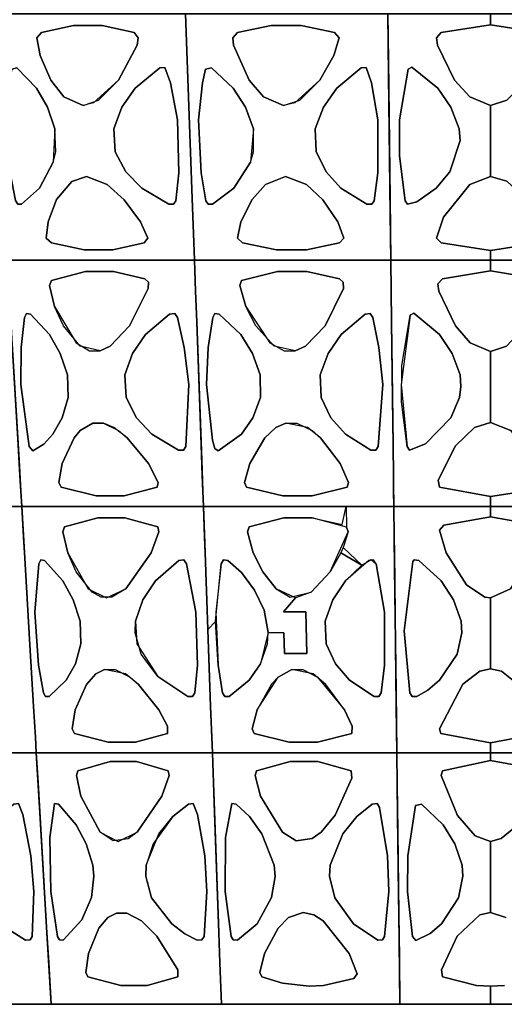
# Model space of a CAD drawing. Header units: centimetres. Extents: x -23.7 to 23.7, y -29.6 to 29.6.
# Tile 4 of 32: x -8 to 0.2, y -29.6 to -12.8. Entities that reach past the tile are written whole.
import ezdxf

# ---------------------------------------------------------------- set-up
doc = ezdxf.new("R2010")
doc.units = ezdxf.units.CM
doc.layers.get('0').update_dxf_attribs({"true_color": 0x5890e1})

msp = doc.modelspace()

# ---------------------------------------------------------------- linework, layer by layer
at = {"color": 121, "true_color": 0xa6e5e5}
for points in [[(-5.079, -15.879, 0), (-5.164, -13.524, 0), (-5.192, -12.739, 0), (-5.806, -12.739, 0), (-6.831, -12.739, 0), (-7.65, -12.739, 0), (-8.47, -12.739, 0), (-8.424, -13.524, 0), (-8.285, -15.879, 0), (-8.224, -16.926, 0), (-7.428, -16.926, 0), (-6.632, -16.926, 0), (-5.638, -16.926, 0), (-5.041, -16.926, 0)], [(-5.638, -16.926, 0), (-6.632, -16.926, 0), (-7.428, -16.926, 0), (-8.224, -16.926, 0), (-8.27, -16.141, 0), (-8.424, -13.524, 0), (-8.47, -12.739, 0), (-7.65, -12.739, 0), (-6.831, -12.739, 0), (-5.806, -12.739, 0), (-5.192, -12.739, 0), (-5.164, -13.524, 0), (-5.079, -15.879, 0), (-5.041, -16.926, 0)], [(-2.331, -16.926, 0), (-3.373, -16.926, 0), (-4.207, -16.926, 0), (-5.041, -16.926, 0), (-5.069, -16.141, 0), (-5.164, -13.524, 0), (-5.192, -12.739, 0), (-4.333, -12.739, 0), (-3.474, -12.739, 0), (-2.4, -12.739, 0), (-1.756, -12.739, 0), (-1.747, -13.524, 0), (-1.718, -15.879, 0), (-1.705, -16.926, 0)], [(-5.164, -13.524, 0), (-5.079, -15.879, 0), (-5.041, -16.926, 0), (-4.207, -16.926, 0), (-3.373, -16.926, 0), (-2.331, -16.926, 0), (-1.705, -16.926, 0), (-1.718, -15.879, 0), (-1.747, -13.524, 0), (-1.756, -12.739, 0), (-2.4, -12.739, 0), (-3.474, -12.739, 0), (-4.333, -12.739, 0), (-5.192, -12.739, 0)], [(-1.744, -13.786, 0), (-1.715, -16.141, 0), (-1.705, -16.926, 0), (-1.367, -16.926, 0), (-1.028, -16.926, 0), (-0.012, -16.926, 0), (-0.012, -16.762, 0), (-0.849, -16.633, 0), (-0.93, -16.552, 0), (-0.811, -16.194, 0), (-0.364, -15.636, 0), (-0.012, -15.503, 0), (-0.012, -14.294, 0), (-0.365, -14.149, 0), (-0.621, -13.865, 0), (-0.915, -13.267, 0), (-0.93, -13.143, 0), (-0.849, -13.056, 0), (-0.012, -12.921, 0), (-0.012, -12.739, 0), (-1.059, -12.739, 0), (-1.407, -12.739, 0), (-1.756, -12.739, 0)], [(-1.715, -16.141, 0), (-1.744, -13.786, 0), (-1.756, -12.739, 0), (-1.407, -12.739, 0), (-1.059, -12.739, 0), (-0.012, -12.739, 0), (-0.012, -12.921, 0), (-0.849, -13.056, 0), (-0.93, -13.143, 0), (-0.915, -13.267, 0), (-0.621, -13.865, 0), (-0.365, -14.149, 0), (-0.012, -14.294, 0), (-0.012, -15.503, 0), (-0.364, -15.636, 0), (-0.811, -16.194, 0), (-0.93, -16.552, 0), (-0.849, -16.633, 0), (-0.012, -16.762, 0), (-0.012, -16.926, 0), (-1.028, -16.926, 0), (-1.367, -16.926, 0), (-1.705, -16.926, 0)], [(1.72, -13.786, 0), (1.694, -15.879, 0), (1.681, -16.926, 0), (1.343, -16.926, 0), (1.004, -16.926, 0), (-0.012, -16.926, 0), (-0.012, -16.762, 0), (0.826, -16.633, 0), (0.906, -16.552, 0), (0.787, -16.195, 0), (0.597, -15.895, 0), (0.263, -15.584, 0), (-0.012, -15.503, 0), (-0.012, -14.294, 0), (0.263, -14.206, 0), (0.597, -13.864, 0), (0.891, -13.267, 0), (0.906, -13.143, 0), (0.826, -13.056, 0), (-0.012, -12.921, 0), (-0.012, -12.739, 0), (1.035, -12.739, 0), (1.383, -12.739, 0), (1.732, -12.739, 0)], [(1.694, -15.879, 0), (1.72, -13.786, 0), (1.732, -12.739, 0), (1.383, -12.739, 0), (1.035, -12.739, 0), (-0.012, -12.739, 0), (-0.012, -12.921, 0), (0.826, -13.056, 0), (0.906, -13.143, 0), (0.891, -13.267, 0), (0.597, -13.864, 0), (0.263, -14.206, 0), (-0.012, -14.294, 0), (-0.012, -15.503, 0), (0.263, -15.584, 0), (0.597, -15.895, 0), (0.787, -16.195, 0), (0.906, -16.552, 0), (0.826, -16.633, 0), (-0.012, -16.762, 0), (-0.012, -16.926, 0), (1.004, -16.926, 0), (1.343, -16.926, 0), (1.681, -16.926, 0)], [(-7.643, -13.056, 0), (-7.097, -12.936, 0), (-6.61, -12.936, 0), (-6.069, -13.056, 0), (-5.996, -13.143, 0), (-6.018, -13.267, 0), (-6.335, -13.864, 0), (-6.755, -14.252, 0), (-6.935, -14.294, 0), (-7.259, -14.148, 0), (-7.481, -13.863, 0), (-7.664, -13.446, 0), (-7.722, -13.143, 0)], [(-7.097, -12.936, 0), (-7.643, -13.056, 0), (-7.722, -13.143, 0), (-7.664, -13.446, 0), (-7.481, -13.863, 0), (-7.259, -14.148, 0), (-6.935, -14.294, 0), (-6.672, -14.206, 0), (-6.335, -13.864, 0), (-6.018, -13.267, 0), (-5.996, -13.143, 0), (-6.069, -13.056, 0), (-6.61, -12.936, 0)], [(-3.741, -12.936, 0), (-4.312, -13.056, 0), (-4.392, -13.143, 0), (-4.381, -13.268, 0), (-4.114, -13.863, 0), (-3.871, -14.148, 0), (-3.527, -14.294, 0), (-3.254, -14.206, 0), (-2.913, -13.864, 0), (-2.674, -13.446, 0), (-2.584, -13.143, 0), (-2.662, -13.056, 0), (-3.23, -12.936, 0)], [(-3.527, -14.294, 0), (-3.871, -14.148, 0), (-4.114, -13.863, 0), (-4.381, -13.268, 0), (-4.392, -13.143, 0), (-4.312, -13.056, 0), (-3.741, -12.936, 0), (-3.23, -12.936, 0), (-2.662, -13.056, 0), (-2.584, -13.143, 0), (-2.674, -13.446, 0), (-2.913, -13.864, 0), (-3.339, -14.252, 0)], [(-7.54, -14.323, 0), (-7.728, -14.002, 0), (-8.059, -13.657, 0), (-8.148, -13.678, 0), (-8.192, -13.909, 0), (-8.235, -14.54, 0), (-8.172, -15.443, 0), (-8.084, -15.913, 0), (-8.046, -15.972, 0), (-7.982, -15.975, 0), (-7.674, -15.703, 0), (-7.441, -15.261, 0), (-7.4, -15.081, 0), (-7.412, -14.691, 0)], [(-7.728, -14.002, 0), (-7.54, -14.323, 0), (-7.412, -14.691, 0), (-7.441, -15.261, 0), (-7.674, -15.703, 0), (-7.982, -15.975, 0), (-8.046, -15.972, 0), (-8.084, -15.913, 0), (-8.172, -15.443, 0), (-8.235, -14.54, 0), (-8.192, -13.909, 0), (-8.148, -13.678, 0), (-8.059, -13.657, 0)], [(-6.207, -15.423, 0), (-5.939, -15.703, 0), (-5.48, -15.975, 0), (-5.397, -15.972, 0), (-5.356, -15.914, 0), (-5.307, -15.443, 0), (-5.331, -14.54, 0), (-5.449, -13.909, 0), (-5.546, -13.65, 0), (-5.632, -13.657, 0), (-6.049, -14.002, 0), (-6.277, -14.323, 0), (-6.412, -14.691, 0), (-6.387, -15.081, 0)], [(-5.939, -15.703, 0), (-6.207, -15.423, 0), (-6.387, -15.081, 0), (-6.412, -14.691, 0), (-6.277, -14.323, 0), (-6.049, -14.002, 0), (-5.632, -13.657, 0), (-5.546, -13.65, 0), (-5.449, -13.909, 0), (-5.331, -14.54, 0), (-5.307, -15.443, 0), (-5.356, -15.914, 0), (-5.397, -15.972, 0), (-5.48, -15.975, 0)], [(-4.929, -15.443, 0), (-4.971, -14.54, 0), (-4.906, -13.909, 0), (-4.854, -13.678, 0), (-4.753, -13.657, 0), (-4.383, -14.002, 0), (-4.175, -14.323, 0), (-4.039, -14.691, 0), (-4.089, -15.261, 0), (-4.371, -15.703, 0), (-4.735, -15.975, 0), (-4.807, -15.972, 0), (-4.847, -15.914, 0)], [(-4.175, -14.323, 0), (-4.383, -14.002, 0), (-4.753, -13.657, 0), (-4.854, -13.678, 0), (-4.906, -13.909, 0), (-4.971, -14.54, 0), (-4.929, -15.443, 0), (-4.847, -15.914, 0), (-4.807, -15.972, 0), (-4.735, -15.975, 0), (-4.371, -15.703, 0), (-4.089, -15.261, 0), (-4.037, -15.081, 0), (-4.039, -14.691, 0)], [(-2.553, -15.703, 0), (-2.806, -15.423, 0), (-2.975, -15.08, 0), (-2.991, -14.691, 0), (-2.852, -14.323, 0), (-2.624, -14.002, 0), (-2.21, -13.657, 0), (-2.124, -13.65, 0), (-2.032, -13.909, 0), (-1.928, -14.54, 0), (-1.926, -15.443, 0), (-1.988, -15.914, 0), (-2.03, -15.972, 0), (-2.112, -15.975, 0)], [(-2.806, -15.423, 0), (-2.553, -15.703, 0), (-2.112, -15.975, 0), (-2.03, -15.972, 0), (-1.988, -15.914, 0), (-1.926, -15.443, 0), (-1.928, -14.54, 0), (-2.032, -13.909, 0), (-2.124, -13.65, 0), (-2.21, -13.657, 0), (-2.624, -14.002, 0), (-2.852, -14.323, 0), (-2.991, -14.691, 0), (-2.975, -15.08, 0)], [(-1.557, -14.539, 0), (-1.412, -13.678, 0), (-1.348, -13.642, 0), (-0.905, -14.002, 0), (-0.684, -14.323, 0), (-0.544, -14.691, 0), (-0.526, -14.889, 0), (-0.703, -15.423, 0), (-0.935, -15.703, 0), (-1.262, -15.935, 0), (-1.422, -15.972, 0), (-1.464, -15.914, 0), (-1.561, -15.151, 0)], [(-1.412, -13.678, 0), (-1.557, -14.539, 0), (-1.561, -15.151, 0), (-1.464, -15.914, 0), (-1.422, -15.972, 0), (-1.262, -15.935, 0), (-0.935, -15.703, 0), (-0.703, -15.423, 0), (-0.526, -14.889, 0), (-0.544, -14.691, 0), (-0.684, -14.323, 0), (-0.905, -14.002, 0), (-1.348, -13.642, 0)], [(-5.899, -16.633, 0), (-6.43, -16.748, 0), (-6.917, -16.748, 0), (-7.474, -16.633, 0), (-7.56, -16.552, 0), (-7.53, -16.275, 0), (-7.384, -15.895, 0), (-7.123, -15.585, 0), (-6.878, -15.503, 0), (-6.524, -15.637, 0), (-6.237, -15.897, 0), (-5.958, -16.275, 0), (-5.834, -16.552, 0)], [(-6.917, -16.748, 0), (-6.43, -16.748, 0), (-5.899, -16.633, 0), (-5.834, -16.552, 0), (-5.958, -16.275, 0), (-6.237, -15.897, 0), (-6.524, -15.637, 0), (-6.878, -15.503, 0), (-7.123, -15.585, 0), (-7.384, -15.895, 0), (-7.53, -16.275, 0), (-7.56, -16.552, 0), (-7.474, -16.633, 0)], [(-2.576, -16.633, 0), (-3.139, -16.748, 0), (-3.65, -16.748, 0), (-4.226, -16.633, 0), (-4.31, -16.552, 0), (-4.254, -16.275, 0), (-4.064, -15.895, 0), (-3.835, -15.637, 0), (-3.498, -15.503, 0), (-3.138, -15.637, 0), (-2.863, -15.897, 0), (-2.606, -16.275, 0), (-2.502, -16.552, 0)], [(-3.65, -16.748, 0), (-3.139, -16.748, 0), (-2.576, -16.633, 0), (-2.502, -16.552, 0), (-2.606, -16.275, 0), (-2.863, -15.897, 0), (-3.138, -15.637, 0), (-3.498, -15.503, 0), (-3.835, -15.637, 0), (-4.064, -15.895, 0), (-4.254, -16.275, 0), (-4.31, -16.552, 0), (-4.226, -16.633, 0)], [(-10.11, -21.114, 0), (-8.332, -21.114, 0), (-7.977, -21.114, 0), (-7.992, -20.852, 0), (-8.007, -20.59, 0), (-8.038, -20.067, 0), (-8.162, -17.973, 0), (-8.193, -17.45, 0), (-8.224, -16.926, 0), (-8.774, -16.926, 0), (-10.424, -16.926, 0), (-11.157, -16.926, 0), (-11.115, -17.45, 0), (-11.094, -17.711, 0), (-10.968, -19.282, 0), (-10.884, -20.328, 0), (-10.842, -20.852, 0), (-10.821, -21.114, 0)], [(-8.332, -21.114, 0), (-10.11, -21.114, 0), (-10.821, -21.114, 0), (-10.842, -20.852, 0), (-10.884, -20.328, 0), (-10.968, -19.282, 0), (-11.094, -17.711, 0), (-11.115, -17.45, 0), (-11.157, -16.926, 0), (-10.424, -16.926, 0), (-8.774, -16.926, 0), (-8.224, -16.926, 0), (-8.193, -17.45, 0), (-8.162, -17.973, 0), (-8.038, -20.067, 0), (-8.007, -20.59, 0), (-7.992, -20.852, 0), (-7.977, -21.114, 0)], [(-8.023, -20.328, 0), (-8.162, -17.973, 0), (-8.193, -17.45, 0), (-8.224, -16.926, 0), (-7.428, -16.926, 0), (-5.638, -16.926, 0), (-5.041, -16.926, 0), (-5.022, -17.45, 0), (-5.003, -17.973, 0), (-4.927, -20.067, 0), (-4.909, -20.59, 0), (-4.899, -20.852, 0), (-4.89, -21.114, 0), (-5.468, -21.114, 0), (-6.433, -21.114, 0), (-7.591, -21.114, 0), (-7.977, -21.114, 0), (-7.992, -20.852, 0)], [(-6.433, -21.114, 0), (-5.468, -21.114, 0), (-4.89, -21.114, 0), (-4.899, -20.852, 0), (-4.909, -20.59, 0), (-4.927, -20.067, 0), (-5.003, -17.973, 0), (-5.022, -17.45, 0), (-5.041, -16.926, 0), (-5.638, -16.926, 0), (-7.428, -16.926, 0), (-8.224, -16.926, 0), (-8.193, -17.45, 0), (-8.162, -17.973, 0), (-8.023, -20.328, 0), (-7.992, -20.852, 0), (-7.977, -21.114, 0), (-7.591, -21.114, 0)], [(-2.331, -16.926, 0), (-4.207, -16.926, 0), (-5.041, -16.926, 0), (-5.022, -17.45, 0), (-5.003, -17.973, 0), (-4.918, -20.328, 0), (-4.899, -20.852, 0), (-4.89, -21.114, 0), (-4.485, -21.114, 0), (-3.272, -21.114, 0), (-2.261, -21.114, 0), (-1.655, -21.114, 0), (-1.658, -20.852, 0), (-1.661, -20.59, 0), (-1.667, -20.067, 0), (-1.693, -17.973, 0), (-1.699, -17.45, 0), (-1.705, -16.926, 0)], [(-4.918, -20.328, 0), (-5.003, -17.973, 0), (-5.022, -17.45, 0), (-5.041, -16.926, 0), (-4.207, -16.926, 0), (-2.331, -16.926, 0), (-1.705, -16.926, 0), (-1.699, -17.45, 0), (-1.693, -17.973, 0), (-1.667, -20.067, 0), (-1.661, -20.59, 0), (-1.658, -20.852, 0), (-1.655, -21.114, 0), (-2.261, -21.114, 0), (-3.272, -21.114, 0), (-4.485, -21.114, 0), (-4.89, -21.114, 0), (-4.899, -20.852, 0)], [(-0.012, -17.105, 0), (-0.83, -17.241, 0), (-0.907, -17.328, 0), (-0.892, -17.45, 0), (-0.608, -18.045, 0), (-0.359, -18.33, 0), (-0.012, -18.478, 0), (-0.012, -19.687, 0), (-0.283, -19.77, 0), (-0.608, -20.083, 0), (-0.904, -20.664, 0), (-0.881, -20.786, 0), (-0.012, -20.946, 0), (-0.012, -21.114, 0), (-0.833, -21.114, 0), (-1.244, -21.114, 0), (-1.655, -21.114, 0), (-1.667, -20.067, 0), (-1.677, -19.282, 0), (-1.693, -17.973, 0), (-1.705, -16.926, 0), (-1.367, -16.926, 0), (-1.028, -16.926, 0), (-0.012, -16.926, 0)], [(-1.693, -17.973, 0), (-1.664, -20.328, 0), (-1.655, -21.114, 0), (-1.244, -21.114, 0), (-0.833, -21.114, 0), (-0.012, -21.114, 0), (-0.012, -20.946, 0), (-0.881, -20.786, 0), (-0.904, -20.664, 0), (-0.608, -20.083, 0), (-0.283, -19.77, 0), (-0.012, -19.687, 0), (-0.012, -18.478, 0), (-0.359, -18.33, 0), (-0.608, -18.045, 0), (-0.892, -17.45, 0), (-0.907, -17.328, 0), (-0.83, -17.241, 0), (-0.012, -17.105, 0), (-0.012, -16.926, 0), (-1.028, -16.926, 0), (-1.367, -16.926, 0), (-1.705, -16.926, 0)], [(1.643, -20.067, 0), (1.669, -17.973, 0), (1.681, -16.926, 0), (1.343, -16.926, 0), (1.004, -16.926, 0), (-0.012, -16.926, 0), (-0.012, -17.105, 0), (0.806, -17.241, 0), (0.883, -17.328, 0), (0.768, -17.715, 0), (0.585, -18.044, 0), (0.259, -18.388, 0), (-0.012, -18.478, 0), (-0.012, -19.687, 0), (0.335, -19.823, 0), (0.768, -20.381, 0), (0.883, -20.735, 0), (0.806, -20.817, 0), (-0.012, -20.946, 0), (-0.012, -21.114, 0), (0.809, -21.114, 0), (1.22, -21.114, 0), (1.63, -21.114, 0), (1.637, -20.59, 0)], [(1.669, -17.973, 0), (1.643, -20.067, 0), (1.637, -20.59, 0), (1.63, -21.114, 0), (1.22, -21.114, 0), (0.809, -21.114, 0), (-0.012, -21.114, 0), (-0.012, -20.946, 0), (0.806, -20.817, 0), (0.883, -20.735, 0), (0.768, -20.381, 0), (0.335, -19.823, 0), (-0.012, -19.687, 0), (-0.012, -18.478, 0), (0.259, -18.388, 0), (0.585, -18.044, 0), (0.768, -17.715, 0), (0.883, -17.328, 0), (0.806, -17.241, 0), (-0.012, -17.105, 0), (-0.012, -16.926, 0), (1.004, -16.926, 0), (1.343, -16.926, 0), (1.681, -16.926, 0)], [(-7.269, -18.043, 0), (-7.418, -17.715, 0), (-7.504, -17.358, 0), (-7.474, -17.274, 0), (-6.893, -17.119, 0), (-6.416, -17.119, 0), (-5.888, -17.241, 0), (-5.825, -17.299, 0), (-5.826, -17.405, 0), (-6.147, -18.044, 0), (-6.476, -18.388, 0), (-6.645, -18.466, 0), (-6.985, -18.388, 0)], [(-6.825, -18.466, 0), (-6.645, -18.466, 0), (-6.476, -18.388, 0), (-6.147, -18.044, 0), (-5.826, -17.405, 0), (-5.825, -17.299, 0), (-5.888, -17.241, 0), (-6.416, -17.119, 0), (-6.893, -17.119, 0), (-7.474, -17.274, 0), (-7.504, -17.358, 0), (-7.418, -17.715, 0), (-7.054, -18.33, 0)], [(-4, -18.043, 0), (-4.168, -17.715, 0), (-4.272, -17.358, 0), (-4.242, -17.273, 0), (-3.634, -17.119, 0), (-3.135, -17.119, 0), (-2.58, -17.241, 0), (-2.514, -17.299, 0), (-2.511, -17.405, 0), (-2.824, -18.044, 0), (-3.157, -18.388, 0), (-3.331, -18.466, 0), (-3.69, -18.388, 0)], [(-3.52, -18.466, 0), (-3.331, -18.466, 0), (-3.157, -18.388, 0), (-2.824, -18.044, 0), (-2.511, -17.405, 0), (-2.514, -17.299, 0), (-2.58, -17.241, 0), (-3.135, -17.119, 0), (-3.634, -17.119, 0), (-4.242, -17.273, 0), (-4.272, -17.358, 0), (-4.168, -17.715, 0), (-3.764, -18.329, 0)], [(-7.85, -20.096, 0), (-7.992, -19.041, 0), (-7.986, -18.408, 0), (-7.928, -17.899, 0), (-7.895, -17.834, 0), (-7.829, -17.841, 0), (-7.505, -18.188, 0), (-7.323, -18.51, 0), (-7.2, -18.877, 0), (-7.188, -19.263, 0), (-7.289, -19.604, 0), (-7.451, -19.885, 0), (-7.604, -20.052, 0), (-7.786, -20.166, 0)], [(-7.188, -19.263, 0), (-7.2, -18.877, 0), (-7.323, -18.51, 0), (-7.505, -18.188, 0), (-7.829, -17.841, 0), (-7.895, -17.834, 0), (-7.928, -17.899, 0), (-7.986, -18.408, 0), (-7.992, -19.041, 0), (-7.85, -20.096, 0), (-7.786, -20.166, 0), (-7.604, -20.052, 0), (-7.451, -19.885, 0), (-7.289, -19.604, 0)], [(-5.19, -20.096, 0), (-5.138, -19.041, 0), (-5.218, -18.408, 0), (-5.333, -17.899, 0), (-5.378, -17.834, 0), (-5.464, -17.841, 0), (-5.874, -18.189, 0), (-6.096, -18.511, 0), (-6.226, -18.877, 0), (-6.202, -19.263, 0), (-6.026, -19.604, 0), (-5.764, -19.884, 0), (-5.313, -20.158, 0), (-5.23, -20.156, 0)], [(-5.874, -18.189, 0), (-5.464, -17.841, 0), (-5.378, -17.834, 0), (-5.333, -17.899, 0), (-5.218, -18.408, 0), (-5.138, -19.041, 0), (-5.19, -20.096, 0), (-5.23, -20.156, 0), (-5.313, -20.158, 0), (-5.764, -19.884, 0), (-6.026, -19.604, 0), (-6.202, -19.263, 0), (-6.226, -18.877, 0), (-6.096, -18.511, 0)], [(-4.835, -19.041, 0), (-4.736, -19.989, 0), (-4.695, -20.129, 0), (-4.64, -20.166, 0), (-4.245, -19.885, 0), (-4.048, -19.604, 0), (-3.922, -19.263, 0), (-3.925, -18.877, 0), (-4.056, -18.51, 0), (-4.257, -18.188, 0), (-4.62, -17.841, 0), (-4.694, -17.834, 0), (-4.732, -17.899, 0), (-4.808, -18.408, 0)], [(-4.736, -19.989, 0), (-4.835, -19.041, 0), (-4.808, -18.408, 0), (-4.732, -17.899, 0), (-4.694, -17.834, 0), (-4.62, -17.841, 0), (-4.257, -18.188, 0), (-4.056, -18.51, 0), (-3.925, -18.877, 0), (-3.922, -19.263, 0), (-4.048, -19.604, 0), (-4.245, -19.885, 0), (-4.64, -20.166, 0), (-4.695, -20.129, 0)], [(-1.922, -20.096, 0), (-1.843, -19.041, 0), (-1.907, -18.408, 0), (-2.013, -17.899, 0), (-2.056, -17.834, 0), (-2.141, -17.841, 0), (-2.547, -18.189, 0), (-2.769, -18.51, 0), (-2.904, -18.877, 0), (-2.888, -19.263, 0), (-2.725, -19.604, 0), (-2.477, -19.884, 0), (-2.045, -20.158, 0), (-1.963, -20.156, 0)], [(-1.843, -19.041, 0), (-1.922, -20.096, 0), (-1.963, -20.156, 0), (-2.045, -20.158, 0), (-2.477, -19.884, 0), (-2.725, -19.604, 0), (-2.888, -19.263, 0), (-2.904, -18.877, 0), (-2.769, -18.51, 0), (-2.547, -18.189, 0), (-2.141, -17.841, 0), (-2.056, -17.834, 0), (-2.013, -17.899, 0), (-1.907, -18.408, 0)], [(-1.377, -17.863, 0), (-1.531, -19.041, 0), (-1.427, -20.096, 0), (-1.387, -20.156, 0), (-1.115, -20.051, 0), (-0.684, -19.604, 0), (-0.537, -19.263, 0), (-0.514, -19.073, 0), (-0.53, -18.877, 0), (-0.665, -18.51, 0), (-0.88, -18.189, 0), (-1.315, -17.826, 0)], [(-1.518, -18.723, 0), (-1.377, -17.863, 0), (-1.315, -17.826, 0), (-0.88, -18.189, 0), (-0.665, -18.51, 0), (-0.53, -18.877, 0), (-0.514, -19.073, 0), (-0.537, -19.263, 0), (-0.684, -19.604, 0), (-1.115, -20.051, 0), (-1.387, -20.156, 0), (-1.427, -20.096, 0), (-1.522, -19.334, 0)], [(-7.308, -20.786, 0), (-6.713, -20.932, 0), (-6.237, -20.932, 0), (-5.674, -20.786, 0), (-5.659, -20.707, 0), (-5.825, -20.382, 0), (-6.183, -19.947, 0), (-6.411, -19.77, 0), (-6.587, -19.698, 0), (-6.768, -19.698, 0), (-6.984, -19.824, 0), (-7.088, -19.947, 0), (-7.292, -20.382, 0), (-7.346, -20.707, 0)], [(-7.292, -20.382, 0), (-7.088, -19.947, 0), (-6.984, -19.824, 0), (-6.768, -19.698, 0), (-6.587, -19.698, 0), (-6.33, -19.824, 0), (-6.183, -19.947, 0), (-5.825, -20.382, 0), (-5.659, -20.707, 0), (-5.674, -20.786, 0), (-6.237, -20.932, 0), (-6.713, -20.932, 0), (-7.308, -20.786, 0), (-7.346, -20.707, 0)], [(-4.104, -20.382, 0), (-4.191, -20.707, 0), (-4.158, -20.786, 0), (-3.543, -20.932, 0), (-3.044, -20.932, 0), (-2.445, -20.786, 0), (-2.424, -20.707, 0), (-2.567, -20.382, 0), (-2.9, -19.947, 0), (-3.123, -19.77, 0), (-3.491, -19.698, 0), (-3.657, -19.77, 0), (-3.849, -19.947, 0)], [(-3.491, -19.698, 0), (-3.302, -19.698, 0), (-3.043, -19.824, 0), (-2.9, -19.947, 0), (-2.567, -20.382, 0), (-2.424, -20.707, 0), (-2.445, -20.786, 0), (-3.044, -20.932, 0), (-3.543, -20.932, 0), (-4.158, -20.786, 0), (-4.191, -20.707, 0), (-4.104, -20.382, 0), (-3.849, -19.947, 0), (-3.657, -19.77, 0)], [(-7.837, -23.469, 0), (-7.776, -24.516, 0), (-7.745, -25.039, 0), (-7.729, -25.301, 0), (-8.246, -25.301, 0), (-9.108, -25.301, 0), (-10.141, -25.301, 0), (-10.486, -25.301, 0), (-10.507, -25.039, 0), (-10.549, -24.516, 0), (-10.759, -21.899, 0), (-10.821, -21.114, 0), (-10.288, -21.114, 0), (-9.399, -21.114, 0), (-8.51, -21.114, 0), (-7.977, -21.114, 0), (-7.946, -21.637, 0), (-7.93, -21.899, 0)], [(-9.108, -25.301, 0), (-8.246, -25.301, 0), (-7.729, -25.301, 0), (-7.745, -25.039, 0), (-7.776, -24.516, 0), (-7.837, -23.469, 0), (-7.93, -21.899, 0), (-7.946, -21.637, 0), (-7.977, -21.114, 0), (-8.51, -21.114, 0), (-9.399, -21.114, 0), (-10.288, -21.114, 0), (-10.821, -21.114, 0), (-10.759, -21.899, 0), (-10.549, -24.516, 0), (-10.507, -25.039, 0), (-10.486, -25.301, 0), (-10.141, -25.301, 0)], [(-7.776, -24.516, 0), (-7.837, -23.469, 0), (-7.93, -21.899, 0), (-7.977, -21.114, 0), (-7.205, -21.114, 0), (-6.433, -21.114, 0), (-5.468, -21.114, 0), (-4.89, -21.114, 0), (-4.871, -21.637, 0), (-4.861, -21.899, 0), (-4.767, -24.516, 0), (-4.738, -25.301, 0), (-5.299, -25.301, 0), (-6.234, -25.301, 0), (-7.355, -25.301, 0), (-7.729, -25.301, 0), (-7.745, -25.039, 0)], [(-7.837, -23.469, 0), (-7.776, -24.516, 0), (-7.745, -25.039, 0), (-7.729, -25.301, 0), (-7.355, -25.301, 0), (-6.234, -25.301, 0), (-5.299, -25.301, 0), (-4.738, -25.301, 0), (-4.767, -24.516, 0), (-4.861, -21.899, 0), (-4.871, -21.637, 0), (-4.89, -21.114, 0), (-5.468, -21.114, 0), (-6.433, -21.114, 0), (-7.205, -21.114, 0), (-7.977, -21.114, 0), (-7.93, -21.899, 0)], [(-3.525, -21.308, 0), (-3.041, -21.308, 0), (-2.53, -21.419, 0), (-2.463, -21.114, 0), (-4.081, -21.114, 0), (-4.89, -21.114, 0), (-4.861, -21.899, 0), (-4.814, -23.207, 0), (-4.685, -23.071, 0), (-4.586, -22.089, 0), (-4.55, -22.022, 0), (-4.476, -22.03, 0), (-4.241, -22.239, 0), (-4.021, -22.536, 0), (-3.857, -22.878, 0), (-3.787, -23.259, 0), (-3.524, -23.262, 0), (-3.512, -23.613, 0), (-3.135, -23.613, 0), (-3.15, -22.907, 0), (-3.53, -22.907, 0), (-3.325, -22.666, 0), (-3.655, -22.514, 0), (-3.882, -22.226, 0), (-4.043, -21.9, 0), (-4.141, -21.546, 0), (-4.114, -21.463, 0)], [(-4.767, -24.516, 0), (-4.804, -23.469, 0), (-4.861, -21.899, 0), (-4.89, -21.114, 0), (-4.081, -21.114, 0), (-2.261, -21.114, 0), (-1.655, -21.114, 0), (-1.648, -21.637, 0), (-1.645, -21.899, 0), (-1.613, -24.516, 0), (-1.604, -25.301, 0), (-2.191, -25.301, 0), (-3.171, -25.301, 0), (-4.346, -25.301, 0), (-4.738, -25.301, 0), (-4.748, -25.039, 0)], [(-4.346, -25.301, 0), (-3.171, -25.301, 0), (-2.191, -25.301, 0), (-1.604, -25.301, 0), (-1.613, -24.516, 0), (-1.645, -21.899, 0), (-1.648, -21.637, 0), (-1.655, -21.114, 0), (-2.463, -21.114, 0), (-2.456, -21.464, 0), (-2.433, -21.546, 0), (-2.518, -21.813, 0), (-2.201, -22.113, 0), (-2.037, -22.014, 0), (-1.957, -22.089, 0), (-1.814, -22.912, 0), (-1.811, -23.813, 0), (-1.868, -24.283, 0), (-1.907, -24.343, 0), (-1.988, -24.346, 0), (-2.409, -24.069, 0), (-2.648, -23.788, 0), (-2.805, -23.449, 0), (-2.82, -23.067, 0), (-2.692, -22.702, 0), (-2.478, -22.38, 0), (-2.201, -22.113, 0), (-2.555, -21.9, 0), (-2.739, -22.227, 0), (-3.06, -22.573, 0), (-3.325, -22.666, 0), (-3.53, -22.907, 0), (-3.15, -22.907, 0), (-3.135, -23.613, 0), (-3.512, -23.613, 0), (-3.524, -23.262, 0), (-3.787, -23.259, 0), (-3.922, -23.788, 0), (-4.111, -24.069, 0), (-4.455, -24.346, 0), (-4.525, -24.343, 0), (-4.563, -24.283, 0), (-4.64, -23.813, 0), (-4.685, -23.071, 0), (-4.814, -23.207, 0), (-4.767, -24.516, 0), (-4.748, -25.039, 0), (-4.738, -25.301, 0)], [(-0.768, -21.9, 0), (-0.877, -21.517, 0), (-0.806, -21.43, 0), (-0.012, -21.293, 0), (-0.012, -21.114, 0), (-0.833, -21.114, 0), (-1.655, -21.114, 0), (-1.642, -22.16, 0), (-1.616, -24.254, 0), (-1.604, -25.301, 0), (-1.206, -25.301, 0), (-0.808, -25.301, 0), (-0.012, -25.301, 0), (-0.012, -25.134, 0), (-0.854, -24.972, 0), (-0.879, -24.895, 0), (-0.48, -24.138, 0), (-0.196, -23.917, 0), (-0.012, -23.875, 0), (-0.012, -22.666, 0), (-0.107, -22.654, 0), (-0.419, -22.449, 0)], [(-0.877, -21.517, 0), (-0.768, -21.9, 0), (-0.419, -22.449, 0), (-0.107, -22.654, 0), (-0.012, -22.666, 0), (-0.012, -23.875, 0), (-0.196, -23.917, 0), (-0.48, -24.138, 0), (-0.879, -24.895, 0), (-0.854, -24.972, 0), (-0.012, -25.134, 0), (-0.012, -25.301, 0), (-0.808, -25.301, 0), (-1.206, -25.301, 0), (-1.604, -25.301, 0), (-1.616, -24.254, 0), (-1.642, -22.16, 0), (-1.655, -21.114, 0), (-0.833, -21.114, 0), (-0.012, -21.114, 0), (-0.012, -21.293, 0), (-0.806, -21.43, 0)], [(0.457, -24.139, 0), (0.85, -24.853, 0), (0.829, -24.972, 0), (-0.012, -25.134, 0), (-0.012, -25.301, 0), (0.784, -25.301, 0), (1.182, -25.301, 0), (1.58, -25.301, 0), (1.592, -24.254, 0), (1.618, -22.16, 0), (1.63, -21.114, 0), (0.809, -21.114, 0), (-0.012, -21.114, 0), (-0.012, -21.293, 0), (0.781, -21.43, 0), (0.853, -21.517, 0), (0.744, -21.9, 0), (0.328, -22.514, 0), (-0.012, -22.666, 0), (-0.012, -23.875, 0), (0.173, -23.917, 0)], [(0.85, -24.853, 0), (0.457, -24.139, 0), (0.173, -23.917, 0), (-0.012, -23.875, 0), (-0.012, -22.666, 0), (0.328, -22.514, 0), (0.744, -21.9, 0), (0.853, -21.517, 0), (0.781, -21.43, 0), (-0.012, -21.293, 0), (-0.012, -21.114, 0), (0.809, -21.114, 0), (1.63, -21.114, 0), (1.618, -22.16, 0), (1.592, -24.254, 0), (1.58, -25.301, 0), (1.182, -25.301, 0), (0.784, -25.301, 0), (-0.012, -25.301, 0), (-0.012, -25.134, 0), (0.829, -24.972, 0)], [(-6.447, -22.654, 0), (-6.625, -22.654, 0), (-6.781, -22.573, 0), (-7.054, -22.226, 0), (-7.195, -21.9, 0), (-7.277, -21.546, 0), (-7.249, -21.463, 0), (-6.686, -21.308, 0), (-6.224, -21.308, 0), (-5.667, -21.463, 0), (-5.647, -21.546, 0), (-5.775, -21.9, 0), (-6.209, -22.515, 0)], [(-6.847, -22.514, 0), (-6.537, -22.666, 0), (-6.209, -22.515, 0), (-5.775, -21.9, 0), (-5.647, -21.546, 0), (-5.667, -21.463, 0), (-6.224, -21.308, 0), (-6.686, -21.308, 0), (-7.249, -21.463, 0), (-7.277, -21.546, 0), (-7.195, -21.9, 0)], [(-3.041, -21.308, 0), (-3.525, -21.308, 0), (-4.114, -21.463, 0), (-4.141, -21.546, 0), (-4.043, -21.9, 0), (-3.882, -22.226, 0), (-3.655, -22.514, 0), (-3.417, -22.654, 0), (-3.06, -22.573, 0), (-2.739, -22.227, 0), (-2.433, -21.546, 0), (-2.456, -21.464, 0)], [(-2.555, -21.9, 0), (-2.201, -22.113, 0), (-2.518, -21.813, 0)], [(-7.752, -22.912, 0), (-7.686, -22.089, 0), (-7.655, -22.022, 0), (-7.589, -22.03, 0), (-7.276, -22.38, 0), (-7.102, -22.702, 0), (-6.985, -23.067, 0), (-6.972, -23.449, 0), (-7.066, -23.788, 0), (-7.222, -24.069, 0), (-7.511, -24.346, 0), (-7.572, -24.343, 0), (-7.607, -24.283, 0), (-7.691, -23.813, 0)], [(-7.686, -22.089, 0), (-7.752, -22.912, 0), (-7.691, -23.813, 0), (-7.607, -24.283, 0), (-7.572, -24.343, 0), (-7.511, -24.346, 0), (-7.222, -24.069, 0), (-7.066, -23.788, 0), (-6.972, -23.449, 0), (-6.985, -23.067, 0), (-7.102, -22.702, 0), (-7.276, -22.38, 0), (-7.589, -22.03, 0), (-7.655, -22.022, 0)], [(-5.017, -22.912, 0), (-4.991, -23.813, 0), (-5.036, -24.283, 0), (-5.074, -24.343, 0), (-5.156, -24.346, 0), (-5.667, -24.004, 0), (-5.949, -23.628, 0), (-6.052, -23.261, 0), (-6.044, -23.067, 0), (-5.919, -22.702, 0), (-5.705, -22.38, 0), (-5.305, -22.03, 0), (-5.221, -22.022, 0), (-5.178, -22.089, 0)], [(-4.991, -23.813, 0), (-5.017, -22.912, 0), (-5.178, -22.089, 0), (-5.221, -22.022, 0), (-5.305, -22.03, 0), (-5.705, -22.38, 0), (-5.919, -22.702, 0), (-6.044, -23.067, 0), (-6.019, -23.45, 0), (-5.667, -24.004, 0), (-5.156, -24.346, 0), (-5.074, -24.343, 0), (-5.036, -24.283, 0)], [(-4.586, -22.089, 0), (-4.681, -22.912, 0), (-4.64, -23.813, 0), (-4.563, -24.283, 0), (-4.525, -24.343, 0), (-4.455, -24.346, 0), (-4.111, -24.069, 0), (-3.922, -23.788, 0), (-3.803, -23.449, 0), (-3.787, -23.259, 0), (-3.857, -22.878, 0), (-4.021, -22.536, 0), (-4.241, -22.239, 0), (-4.476, -22.03, 0), (-4.55, -22.022, 0)], [(-1.811, -23.813, 0), (-1.814, -22.912, 0), (-1.957, -22.089, 0), (-1.999, -22.022, 0), (-2.082, -22.03, 0), (-2.478, -22.38, 0), (-2.692, -22.702, 0), (-2.82, -23.067, 0), (-2.805, -23.449, 0), (-2.648, -23.788, 0), (-2.409, -24.069, 0), (-1.988, -24.346, 0), (-1.907, -24.343, 0), (-1.868, -24.283, 0)], [(-1.38, -24.283, 0), (-1.48, -23.23, 0), (-1.332, -22.052, 0), (-1.307, -22.022, 0), (-1.227, -22.03, 0), (-0.848, -22.38, 0), (-0.641, -22.703, 0), (-0.513, -23.067, 0), (-0.497, -23.261, 0), (-0.576, -23.628, 0), (-0.876, -24.069, 0), (-1.075, -24.238, 0), (-1.265, -24.346, 0), (-1.341, -24.343, 0)], [(-1.48, -23.23, 0), (-1.38, -24.283, 0), (-1.341, -24.343, 0), (-1.265, -24.346, 0), (-1.075, -24.238, 0), (-0.876, -24.069, 0), (-0.576, -23.628, 0), (-0.497, -23.261, 0), (-0.513, -23.067, 0), (-0.641, -22.703, 0), (-0.848, -22.38, 0), (-1.227, -22.03, 0), (-1.307, -22.022, 0), (-1.332, -22.052, 0)], [(-6.507, -25.12, 0), (-6.045, -25.12, 0), (-5.501, -24.972, 0), (-5.5, -24.852, 0), (-5.649, -24.572, 0), (-5.995, -24.139, 0), (-6.216, -23.961, 0), (-6.568, -23.887, 0), (-6.716, -23.961, 0), (-6.877, -24.139, 0), (-7.068, -24.573, 0), (-7.118, -24.895, 0), (-7.083, -24.972, 0)], [(-6.045, -25.12, 0), (-6.507, -25.12, 0), (-7.083, -24.972, 0), (-7.118, -24.895, 0), (-7.068, -24.573, 0), (-6.877, -24.139, 0), (-6.716, -23.961, 0), (-6.568, -23.887, 0), (-6.389, -23.887, 0), (-6.137, -24.015, 0), (-5.995, -24.139, 0), (-5.649, -24.572, 0), (-5.5, -24.852, 0), (-5.501, -24.972, 0)], [(-2.95, -25.12, 0), (-3.434, -25.12, 0), (-4.029, -24.972, 0), (-4.06, -24.895, 0), (-3.978, -24.573, 0), (-3.619, -24.014, 0), (-3.388, -23.887, 0), (-3.202, -23.887, 0), (-2.949, -24.015, 0), (-2.49, -24.572, 0), (-2.361, -24.852, 0), (-2.371, -24.972, 0)], [(-3.735, -24.138, 0), (-3.978, -24.573, 0), (-4.06, -24.895, 0), (-4.029, -24.972, 0), (-3.434, -25.12, 0), (-2.95, -25.12, 0), (-2.371, -24.972, 0), (-2.361, -24.852, 0), (-2.49, -24.572, 0), (-2.811, -24.139, 0), (-3.027, -23.961, 0), (-3.388, -23.887, 0), (-3.619, -24.014, 0)], [(-9.609, -29.58, 0), (-8.584, -29.58, 0), (-7.476, -29.58, 0), (-7.548, -28.363, 0), (-7.669, -26.321, 0), (-7.729, -25.301, 0), (-8.246, -25.301, 0), (-9.108, -25.301, 0), (-9.969, -25.301, 0), (-10.486, -25.301, 0), (-10.4, -26.371, 0), (-10.207, -28.777, 0), (-10.143, -29.58, 0)], [(-10.207, -28.777, 0), (-10.4, -26.371, 0), (-10.486, -25.301, 0), (-9.969, -25.301, 0), (-9.108, -25.301, 0), (-8.246, -25.301, 0), (-7.729, -25.301, 0), (-7.669, -26.321, 0), (-7.548, -28.363, 0), (-7.476, -29.58, 0), (-7.939, -29.58, 0), (-9.088, -29.58, 0), (-9.609, -29.58, 0), (-10.143, -29.58, 0)], [(-4.627, -28.363, 0), (-4.701, -26.321, 0), (-4.738, -25.301, 0), (-5.299, -25.301, 0), (-6.234, -25.301, 0), (-7.168, -25.301, 0), (-7.729, -25.301, 0), (-7.699, -25.811, 0), (-7.548, -28.363, 0), (-7.518, -28.873, 0), (-7.476, -29.58, 0), (-6.7, -29.58, 0), (-5.989, -29.58, 0), (-4.583, -29.58, 0), (-4.609, -28.873, 0)], [(-4.701, -26.321, 0), (-4.627, -28.363, 0), (-4.609, -28.873, 0), (-4.583, -29.58, 0), (-5.816, -29.58, 0), (-6.7, -29.58, 0), (-7.476, -29.58, 0), (-7.518, -28.873, 0), (-7.548, -28.363, 0), (-7.699, -25.811, 0), (-7.729, -25.301, 0), (-7.168, -25.301, 0), (-6.234, -25.301, 0), (-5.299, -25.301, 0), (-4.738, -25.301, 0)], [(-6.476, -25.449, 0), (-7.023, -25.607, 0), (-7.049, -25.688, 0), (-6.974, -26.039, 0), (-6.643, -26.653, 0), (-6.339, -26.809, 0), (-6.017, -26.654, 0), (-5.598, -26.039, 0), (-5.474, -25.688, 0), (-5.491, -25.607, 0), (-6.027, -25.449, 0)], [(-7.023, -25.607, 0), (-6.476, -25.449, 0), (-6.027, -25.449, 0), (-5.491, -25.607, 0), (-5.474, -25.688, 0), (-5.598, -26.039, 0), (-6.017, -26.654, 0), (-6.166, -26.763, 0), (-6.426, -26.797, 0), (-6.643, -26.653, 0), (-6.974, -26.039, 0), (-7.049, -25.688, 0)], [(-1.564, -28.51, 0), (-1.587, -26.638, 0), (-1.597, -25.836, 0), (-1.604, -25.301, 0), (-2.191, -25.301, 0), (-3.171, -25.301, 0), (-4.15, -25.301, 0), (-4.738, -25.301, 0), (-4.72, -25.811, 0), (-4.627, -28.363, 0), (-4.609, -28.873, 0), (-4.583, -29.58, 0), (-3.812, -29.58, 0), (-3.047, -29.58, 0), (-2.106, -29.58, 0), (-1.551, -29.58, 0)], [(-1.587, -26.638, 0), (-1.564, -28.51, 0), (-1.551, -29.58, 0), (-2.106, -29.58, 0), (-3.047, -29.58, 0), (-3.812, -29.58, 0), (-4.583, -29.58, 0), (-4.609, -28.873, 0), (-4.627, -28.363, 0), (-4.72, -25.811, 0), (-4.738, -25.301, 0), (-4.15, -25.301, 0), (-3.171, -25.301, 0), (-2.191, -25.301, 0), (-1.604, -25.301, 0), (-1.597, -25.836, 0)], [(-3.044, -26.762, 0), (-2.892, -26.654, 0), (-2.653, -26.365, 0), (-2.366, -25.734, 0), (-2.38, -25.607, 0), (-2.944, -25.449, 0), (-3.415, -25.449, 0), (-3.986, -25.607, 0), (-4.011, -25.688, 0), (-3.918, -26.039, 0), (-3.547, -26.654, 0), (-3.316, -26.797, 0)], [(-2.892, -26.654, 0), (-3.044, -26.762, 0), (-3.316, -26.797, 0), (-3.547, -26.654, 0), (-3.918, -26.039, 0), (-4.011, -25.688, 0), (-3.986, -25.607, 0), (-3.415, -25.449, 0), (-2.944, -25.449, 0), (-2.38, -25.607, 0), (-2.366, -25.734, 0), (-2.653, -26.365, 0)], [(-0.85, -25.688, 0), (-0.575, -26.367, 0), (-0.273, -26.714, 0), (-0.012, -26.809, 0), (-0.012, -27.218, 0), (-0.012, -28.018, 0), (-0.193, -28.061, 0), (-0.576, -28.423, 0), (-0.845, -28.995, 0), (-0.828, -29.111, 0), (-0.251, -29.26, 0), (-0.012, -29.273, 0), (-0.012, -29.58, 0), (-0.784, -29.58, 0), (-1.168, -29.58, 0), (-1.551, -29.58, 0), (-1.561, -28.777, 0), (-1.574, -27.708, 0), (-1.591, -26.371, 0), (-1.604, -25.301, 0), (-1.206, -25.301, 0), (-0.808, -25.301, 0), (-0.012, -25.301, 0), (-0.012, -25.434, 0), (-0.827, -25.607, 0)], [(-0.575, -26.367, 0), (-0.85, -25.688, 0), (-0.827, -25.607, 0), (-0.012, -25.434, 0), (-0.012, -25.301, 0), (-0.808, -25.301, 0), (-1.206, -25.301, 0), (-1.604, -25.301, 0), (-1.591, -26.371, 0), (-1.574, -27.708, 0), (-1.561, -28.777, 0), (-1.551, -29.58, 0), (-1.168, -29.58, 0), (-0.784, -29.58, 0), (-0.012, -29.58, 0), (-0.012, -29.273, 0), (-0.251, -29.26, 0), (-0.828, -29.111, 0), (-0.845, -28.995, 0), (-0.576, -28.423, 0), (-0.193, -28.061, 0), (-0.012, -28.018, 0), (-0.012, -27.218, 0), (-0.012, -26.809, 0), (-0.273, -26.714, 0)], [(-7.8, -28.424, 0), (-7.772, -27.664, 0), (-7.821, -27.057, 0), (-7.96, -26.351, 0), (-8.031, -26.166, 0), (-8.114, -26.174, 0), (-8.372, -26.385, 0), (-8.607, -26.683, 0), (-8.81, -27.212, 0), (-8.814, -27.403, 0), (-8.706, -27.768, 0), (-8.354, -28.209, 0), (-7.915, -28.489, 0), (-7.834, -28.486, 0)], [(-7.772, -27.664, 0), (-7.8, -28.424, 0), (-7.834, -28.486, 0), (-7.915, -28.489, 0), (-8.354, -28.209, 0), (-8.706, -27.768, 0), (-8.814, -27.403, 0), (-8.81, -27.212, 0), (-8.607, -26.683, 0), (-8.372, -26.385, 0), (-8.114, -26.174, 0), (-8.031, -26.166, 0), (-7.96, -26.351, 0), (-7.821, -27.057, 0)], [(-6.883, -26.85, 0), (-6.771, -27.212, 0), (-6.751, -27.403, 0), (-6.793, -27.766, 0), (-6.953, -28.144, 0), (-7.272, -28.489, 0), (-7.333, -28.486, 0), (-7.367, -28.424, 0), (-7.482, -27.664, 0), (-7.5, -26.742, 0), (-7.418, -26.166, 0), (-7.353, -26.174, 0), (-7.05, -26.527, 0)], [(-6.771, -27.212, 0), (-6.883, -26.85, 0), (-7.05, -26.527, 0), (-7.353, -26.174, 0), (-7.418, -26.166, 0), (-7.5, -26.742, 0), (-7.482, -27.664, 0), (-7.367, -28.424, 0), (-7.333, -28.486, 0), (-7.272, -28.489, 0), (-6.953, -28.144, 0), (-6.793, -27.766, 0), (-6.751, -27.403, 0)], [(-4.88, -28.424, 0), (-4.83, -27.664, 0), (-4.865, -27.057, 0), (-4.992, -26.351, 0), (-5.062, -26.166, 0), (-5.146, -26.174, 0), (-5.409, -26.385, 0), (-5.743, -26.85, 0), (-5.862, -27.212, 0), (-5.87, -27.405, 0), (-5.77, -27.768, 0), (-5.429, -28.209, 0), (-5.207, -28.379, 0), (-4.997, -28.489, 0), (-4.916, -28.486, 0)], [(-4.83, -27.664, 0), (-4.88, -28.424, 0), (-4.916, -28.486, 0), (-4.997, -28.489, 0), (-5.207, -28.379, 0), (-5.429, -28.209, 0), (-5.77, -27.768, 0), (-5.87, -27.403, 0), (-5.862, -27.212, 0), (-5.649, -26.683, 0), (-5.409, -26.385, 0), (-5.146, -26.174, 0), (-5.062, -26.166, 0), (-4.992, -26.351, 0), (-4.865, -27.057, 0)], [(-4.521, -27.664, 0), (-4.419, -28.424, 0), (-4.382, -28.486, 0), (-4.313, -28.489, 0), (-3.979, -28.209, 0), (-3.731, -27.766, 0), (-3.671, -27.405, 0), (-3.69, -27.212, 0), (-3.895, -26.683, 0), (-4.106, -26.385, 0), (-4.335, -26.174, 0), (-4.408, -26.166, 0), (-4.513, -26.742, 0)], [(-4.419, -28.424, 0), (-4.521, -27.664, 0), (-4.513, -26.742, 0), (-4.408, -26.166, 0), (-4.335, -26.174, 0), (-4.106, -26.385, 0), (-3.895, -26.683, 0), (-3.69, -27.212, 0), (-3.671, -27.405, 0), (-3.731, -27.766, 0), (-3.979, -28.209, 0), (-4.313, -28.489, 0), (-4.382, -28.486, 0)], [(-1.742, -27.664, 0), (-1.812, -28.424, 0), (-1.849, -28.486, 0), (-1.929, -28.489, 0), (-2.34, -28.209, 0), (-2.659, -27.768, 0), (-2.748, -27.403, 0), (-2.737, -27.212, 0), (-2.519, -26.683, 0), (-2.282, -26.385, 0), (-2.022, -26.174, 0), (-1.94, -26.166, 0), (-1.9, -26.234, 0), (-1.761, -27.057, 0)], [(-1.812, -28.424, 0), (-1.742, -27.664, 0), (-1.761, -27.057, 0), (-1.9, -26.234, 0), (-1.94, -26.166, 0), (-2.022, -26.174, 0), (-2.282, -26.385, 0), (-2.519, -26.683, 0), (-2.737, -27.212, 0), (-2.748, -27.403, 0), (-2.659, -27.768, 0), (-2.34, -28.209, 0), (-1.929, -28.489, 0), (-1.849, -28.486, 0)], [(-1.423, -27.664, 0), (-1.336, -28.424, 0), (-1.282, -28.494, 0), (-1.037, -28.378, 0), (-0.845, -28.209, 0), (-0.556, -27.768, 0), (-0.481, -27.403, 0), (-0.496, -27.212, 0), (-0.618, -26.85, 0), (-0.818, -26.527, 0), (-1.186, -26.174, 0), (-1.289, -26.197, 0), (-1.419, -27.057, 0)], [(-1.336, -28.424, 0), (-1.423, -27.664, 0), (-1.419, -27.057, 0), (-1.289, -26.197, 0), (-1.186, -26.174, 0), (-0.818, -26.527, 0), (-0.618, -26.85, 0), (-0.496, -27.212, 0), (-0.481, -27.403, 0), (-0.556, -27.768, 0), (-0.845, -28.209, 0), (-1.037, -28.378, 0), (-1.282, -28.494, 0)], [(-6.888, -29.037, 0), (-6.845, -28.718, 0), (-6.665, -28.286, 0), (-6.512, -28.106, 0), (-6.368, -28.03, 0), (-6.192, -28.03, 0), (-5.944, -28.161, 0), (-5.681, -28.422, 0), (-5.324, -28.994, 0), (-5.322, -29.111, 0), (-5.844, -29.26, 0), (-6.294, -29.26, 0), (-6.855, -29.111, 0)], [(-5.681, -28.422, 0), (-5.944, -28.161, 0), (-6.192, -28.03, 0), (-6.368, -28.03, 0), (-6.512, -28.106, 0), (-6.665, -28.286, 0), (-6.845, -28.718, 0), (-6.888, -29.037, 0), (-6.855, -29.111, 0), (-6.294, -29.26, 0), (-5.844, -29.26, 0), (-5.322, -29.111, 0), (-5.324, -28.994, 0)], [(-3.622, -28.286, 0), (-3.853, -28.718, 0), (-3.929, -29.037, 0), (-3.9, -29.111, 0), (-3.549, -29.223, 0), (-3.095, -29.273, 0), (-2.852, -29.26, 0), (-2.337, -29.143, 0), (-2.277, -29.063, 0), (-2.411, -28.717, 0), (-2.855, -28.161, 0), (-3.013, -28.061, 0), (-3.195, -28.018, 0), (-3.445, -28.106, 0)], [(-3.853, -28.718, 0), (-3.622, -28.286, 0), (-3.445, -28.106, 0), (-3.195, -28.018, 0), (-3.013, -28.061, 0), (-2.855, -28.161, 0), (-2.411, -28.717, 0), (-2.277, -29.063, 0), (-2.337, -29.143, 0), (-2.852, -29.26, 0), (-3.095, -29.273, 0), (-3.549, -29.223, 0), (-3.9, -29.111, 0), (-3.929, -29.037, 0)]]:
    msp.add_polyline3d(points, close=True, dxfattribs=at)
for points in [[(0.784, -25.301, 0), (-0.012, -25.301, 0), (-0.012, -25.434, 0), (0.758, -25.573, 0)], [(0.758, -25.573, 0), (-0.012, -25.434, 0), (-0.012, -25.301, 0), (0.784, -25.301, 0)], [(0.386, -26.587, 0), (0.17, -26.762, 0), (-0.012, -26.809, 0), (-0.012, -27.218, 0), (-0.012, -28.018, 0), (0.249, -28.106, 0)], [(0.249, -28.106, 0), (-0.012, -28.018, 0), (-0.012, -27.218, 0), (-0.012, -26.809, 0), (0.17, -26.762, 0), (0.386, -26.587, 0)], [(0.227, -29.26, 0), (-0.012, -29.273, 0), (-0.012, -29.58, 0), (0.76, -29.58, 0)], [(0.76, -29.58, 0), (-0.012, -29.58, 0), (-0.012, -29.273, 0), (0.227, -29.26, 0)]]:
    msp.add_polyline3d(points, dxfattribs=at)

doc.saveas('drawing.dxf')
